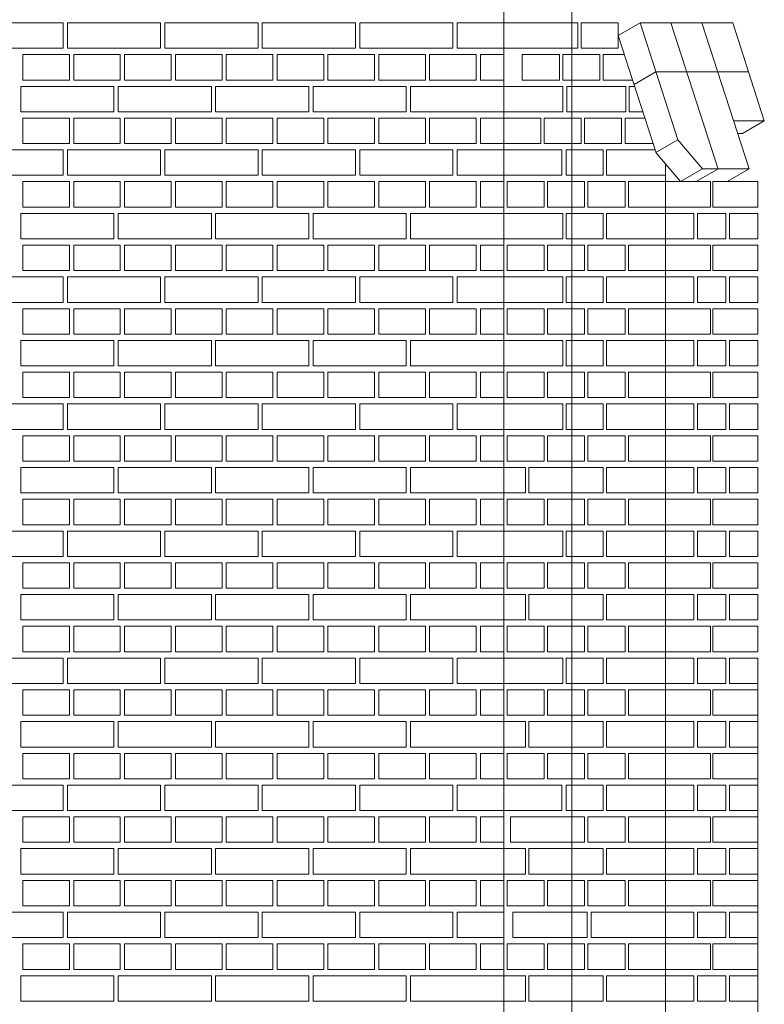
# Model space of a CAD drawing. Header units: millimetres. Extents: x -37887 to 94344, y -69777 to 116976.
# Tile 138 of 205: x 36198 to 37956, y 67384 to 69709. Entities that reach past the tile are written whole.
import ezdxf

# ---------------------------------------------------------------- set-up
doc = ezdxf.new("R2010")
doc.units = ezdxf.units.MM
doc.linetypes.add('Linia siatki', pattern=[19.05, 12.7, -3.175, 0, -3.175])
doc.layers.add('01_inwentaryzacja', color=8, linetype='Continuous', lineweight=9)
doc.layers.add('S-GRID', color=1, linetype='Continuous', lineweight=9)

msp = doc.modelspace()

# ---------------------------------------------------------------- linework, layer by layer
at = {"layer": '01_inwentaryzacja'}
for p, q in [((37340.7, 66776.6), (37340.7, 71106.6)), ((37662.7, 69701.6), (37611, 69671.6)), ((37662.7, 69701.6), (37751.6, 69425.7)), ((37662.7, 69701.6), (37881.1, 69701.6)), ((37735.3, 69701.3), (37846.5, 69356.3)), ((37808.5, 69701.6), (37919.8, 69356.6)), ((37881.1, 69701.6), (37955.7, 69470.3)), ((37611, 69671.6), (37700.2, 69395)), ((37700, 69585.9), (37648.3, 69555.9)), ((37700, 69585.9), (37918.4, 69585.9)), ((37883.1, 69470.3), (37955.7, 69470.3)), ((37955.7, 69470.3), (37904, 69440.3)), ((37751.3, 69425.7), (37699.6, 69395.7)), ((37751.6, 69425.7), (37809.9, 69356.6)), ((37892.7, 69440.3), (37904, 69440.3)), ((37699.6, 69395.7), (37757.8, 69326.6)), ((37722.3, 69326.6), (37722.3, 69368.8)), ((37809.5, 69356.6), (37757.8, 69326.6)), ((37846.5, 69356.6), (37794.8, 69326.6)), ((37919.8, 69356.6), (37809.9, 69356.6)), ((37919.8, 69356.6), (37868.1, 69326.6)), ((37722.3, 66656.6), (37722.3, 69326.6)), ((37940.7, 68144), (37940.7, 66776.6))]:
    msp.add_line(p, q, dxfattribs=at)
for points in [[(36300.7, 69701.6), (36300.7, 69641.6), (36080.7, 69641.6), (36080.7, 69701.6), (36300.7, 69701.6)], [(36530.7, 69701.6), (36530.7, 69641.6), (36310.7, 69641.6), (36310.7, 69701.6), (36530.7, 69701.6)], [(36760.7, 69701.6), (36760.7, 69641.6), (36540.7, 69641.6), (36540.7, 69701.6), (36760.7, 69701.6)], [(36990.7, 69701.6), (36990.7, 69641.6), (36770.7, 69641.6), (36770.7, 69701.6), (36990.7, 69701.6)], [(37220.7, 69701.6), (37220.7, 69641.6), (37000.7, 69641.6), (37000.7, 69701.6), (37220.7, 69701.6)], [(37340.7, 69701.6), (37340.7, 69641.6), (37230.7, 69641.6), (37230.7, 69701.6), (37340.7, 69701.6)], [(37515.6, 69641.6), (37515.6, 69701.6), (37340.7, 69701.6), (37340.7, 69641.6), (37515.6, 69641.6)], [(37523.5, 69641.6), (37611, 69641.6), (37611, 69701.6), (37523.5, 69701.6), (37523.5, 69641.6)], [(36315.7, 69626.6), (36315.7, 69566.6), (36205.7, 69566.6), (36205.7, 69626.6), (36315.7, 69626.6)], [(36435.7, 69626.6), (36435.7, 69566.6), (36325.7, 69566.6), (36325.7, 69626.6), (36435.7, 69626.6)], [(36555.7, 69626.6), (36555.7, 69566.6), (36445.7, 69566.6), (36445.7, 69626.6), (36555.7, 69626.6)], [(36675.7, 69626.6), (36675.7, 69566.6), (36565.7, 69566.6), (36565.7, 69626.6), (36675.7, 69626.6)], [(36795.7, 69626.6), (36795.7, 69566.6), (36685.7, 69566.6), (36685.7, 69626.6), (36795.7, 69626.6)], [(36915.7, 69626.6), (36915.7, 69566.6), (36805.7, 69566.6), (36805.7, 69626.6), (36915.7, 69626.6)], [(37035.7, 69626.6), (37035.7, 69566.6), (36925.7, 69566.6), (36925.7, 69626.6), (37035.7, 69626.6)], [(37155.7, 69626.6), (37155.7, 69566.6), (37045.7, 69566.6), (37045.7, 69626.6), (37155.7, 69626.6)], [(37275.7, 69626.6), (37275.7, 69566.6), (37165.7, 69566.6), (37165.7, 69626.6), (37275.7, 69626.6)], [(37340.7, 69626.6), (37340.7, 69566.6), (37285.7, 69566.6), (37285.7, 69626.6), (37340.7, 69626.6)], [(37384.4, 69566.6), (37471.9, 69566.6), (37471.9, 69626.6), (37384.4, 69626.6), (37384.4, 69566.6)], [(37479.8, 69566.6), (37567.3, 69566.6), (37567.3, 69626.6), (37479.8, 69626.6), (37479.8, 69566.6)], [(37625.5, 69626.6), (37575.2, 69626.6), (37575.2, 69566.6)], [(37575.2, 69566.6), (37644.9, 69566.6)], [(36420.7, 69551.6), (36420.7, 69491.6), (36200.7, 69491.6), (36200.7, 69551.6), (36420.7, 69551.6)], [(36650.7, 69551.6), (36650.7, 69491.6), (36430.7, 69491.6), (36430.7, 69551.6), (36650.7, 69551.6)], [(36880.7, 69551.6), (36880.7, 69491.6), (36660.7, 69491.6), (36660.7, 69551.6), (36880.7, 69551.6)], [(37110.7, 69551.6), (37110.7, 69491.6), (36890.7, 69491.6), (36890.7, 69551.6), (37110.7, 69551.6)], [(37340.7, 69551.6), (37340.7, 69491.6), (37120.7, 69491.6), (37120.7, 69551.6), (37340.7, 69551.6)], [(37479.8, 69491.6), (37479.8, 69551.6), (37340.7, 69551.6), (37340.7, 69491.6), (37479.8, 69491.6)], [(37628.9, 69491.6), (37628.9, 69551.6), (37489.8, 69551.6), (37489.8, 69491.6), (37628.9, 69491.6)], [(37649.7, 69551.6), (37636.9, 69551.6), (37636.9, 69491.6)], [(36315.7, 69476.6), (36315.7, 69416.6), (36205.7, 69416.6), (36205.7, 69476.6), (36315.7, 69476.6)], [(36435.7, 69476.6), (36435.7, 69416.6), (36325.7, 69416.6), (36325.7, 69476.6), (36435.7, 69476.6)], [(36555.7, 69476.6), (36555.7, 69416.6), (36445.7, 69416.6), (36445.7, 69476.6), (36555.7, 69476.6)], [(36675.7, 69476.6), (36675.7, 69416.6), (36565.7, 69416.6), (36565.7, 69476.6), (36675.7, 69476.6)], [(36795.7, 69476.6), (36795.7, 69416.6), (36685.7, 69416.6), (36685.7, 69476.6), (36795.7, 69476.6)], [(36915.7, 69476.6), (36915.7, 69416.6), (36805.7, 69416.6), (36805.7, 69476.6), (36915.7, 69476.6)], [(37035.7, 69476.6), (37035.7, 69416.6), (36925.7, 69416.6), (36925.7, 69476.6), (37035.7, 69476.6)], [(37155.7, 69476.6), (37155.7, 69416.6), (37045.7, 69416.6), (37045.7, 69476.6), (37155.7, 69476.6)], [(37275.7, 69476.6), (37275.7, 69416.6), (37165.7, 69416.6), (37165.7, 69476.6), (37275.7, 69476.6)], [(37340.7, 69476.6), (37340.7, 69416.6), (37285.7, 69416.6), (37285.7, 69476.6), (37340.7, 69476.6)], [(37340.7, 69416.6), (37428.2, 69416.6), (37428.2, 69476.6), (37340.7, 69476.6), (37340.7, 69416.6)], [(37436.1, 69416.6), (37523.5, 69416.6), (37523.5, 69476.6), (37436.1, 69476.6), (37436.1, 69416.6)], [(37531.5, 69416.6), (37618.9, 69416.6), (37618.9, 69476.6), (37531.5, 69476.6), (37531.5, 69416.6)], [(37673.9, 69476.6), (37626.9, 69476.6), (37626.9, 69416.6)], [(37636.9, 69491.6), (37669, 69491.6)], [(36300.7, 69401.6), (36300.7, 69341.6), (36080.7, 69341.6), (36080.7, 69401.6), (36300.7, 69401.6)], [(36530.7, 69401.6), (36530.7, 69341.6), (36310.7, 69341.6), (36310.7, 69401.6), (36530.7, 69401.6)], [(36760.7, 69401.6), (36760.7, 69341.6), (36540.7, 69341.6), (36540.7, 69401.6), (36760.7, 69401.6)], [(36990.7, 69401.6), (36990.7, 69341.6), (36770.7, 69341.6), (36770.7, 69401.6), (36990.7, 69401.6)], [(37220.7, 69401.6), (37220.7, 69341.6), (37000.7, 69341.6), (37000.7, 69401.6), (37220.7, 69401.6)], [(37340.7, 69401.6), (37340.7, 69341.6), (37230.7, 69341.6), (37230.7, 69401.6), (37340.7, 69401.6)], [(37477.8, 69341.6), (37477.8, 69401.6), (37340.7, 69401.6), (37340.7, 69341.6), (37477.8, 69341.6)], [(37487.8, 69341.6), (37575.2, 69341.6), (37575.2, 69401.6), (37487.8, 69401.6), (37487.8, 69341.6)], [(37698.1, 69401.6), (37583.2, 69401.6), (37583.2, 69341.6), (37722.3, 69341.6)], [(37626.9, 69416.6), (37693.2, 69416.6)], [(36315.7, 69326.6), (36315.7, 69266.6), (36205.7, 69266.6), (36205.7, 69326.6), (36315.7, 69326.6)], [(36435.7, 69326.6), (36435.7, 69266.6), (36325.7, 69266.6), (36325.7, 69326.6), (36435.7, 69326.6)], [(36555.7, 69326.6), (36555.7, 69266.6), (36445.7, 69266.6), (36445.7, 69326.6), (36555.7, 69326.6)], [(36675.7, 69326.6), (36675.7, 69266.6), (36565.7, 69266.6), (36565.7, 69326.6), (36675.7, 69326.6)], [(36795.7, 69326.6), (36795.7, 69266.6), (36685.7, 69266.6), (36685.7, 69326.6), (36795.7, 69326.6)], [(36915.7, 69326.6), (36915.7, 69266.6), (36805.7, 69266.6), (36805.7, 69326.6), (36915.7, 69326.6)], [(37035.7, 69326.6), (37035.7, 69266.6), (36925.7, 69266.6), (36925.7, 69326.6), (37035.7, 69326.6)], [(37155.7, 69326.6), (37155.7, 69266.6), (37045.7, 69266.6), (37045.7, 69326.6), (37155.7, 69326.6)], [(37275.7, 69326.6), (37275.7, 69266.6), (37165.7, 69266.6), (37165.7, 69326.6), (37275.7, 69326.6)], [(37340.7, 69326.6), (37340.7, 69266.6), (37285.7, 69266.6), (37285.7, 69326.6), (37340.7, 69326.6)], [(37348.7, 69266.6), (37436.1, 69266.6), (37436.1, 69326.6), (37348.7, 69326.6), (37348.7, 69266.6)], [(37444, 69266.6), (37531.5, 69266.6), (37531.5, 69326.6), (37444, 69326.6), (37444, 69266.6)], [(37539.4, 69266.6), (37626.9, 69266.6), (37626.9, 69326.6), (37539.4, 69326.6), (37539.4, 69266.6)], [(37634.8, 69266.6), (37722.3, 69266.6), (37722.3, 69326.6), (37634.8, 69326.6), (37634.8, 69266.6)], [(37828.4, 69266.6), (37828.4, 69326.6), (37722.3, 69326.6), (37722.3, 69266.6), (37828.4, 69266.6)], [(37940.7, 69266.6), (37940.7, 69326.6), (37834.5, 69326.6), (37834.5, 69266.6), (37940.7, 69266.6)], [(36420.7, 69251.6), (36420.7, 69191.6), (36200.7, 69191.6), (36200.7, 69251.6), (36420.7, 69251.6)], [(36650.7, 69251.6), (36650.7, 69191.6), (36430.7, 69191.6), (36430.7, 69251.6), (36650.7, 69251.6)], [(36880.7, 69251.6), (36880.7, 69191.6), (36660.7, 69191.6), (36660.7, 69251.6), (36880.7, 69251.6)], [(37110.7, 69251.6), (37110.7, 69191.6), (36890.7, 69191.6), (36890.7, 69251.6), (37110.7, 69251.6)], [(37340.7, 69251.6), (37340.7, 69191.6), (37120.7, 69191.6), (37120.7, 69251.6), (37340.7, 69251.6)], [(37340.7, 69191.6), (37479.8, 69191.6), (37479.8, 69251.6), (37340.7, 69251.6), (37340.7, 69191.6)], [(37487.8, 69191.6), (37575.2, 69191.6), (37575.2, 69251.6), (37487.8, 69251.6), (37487.8, 69191.6)], [(37722.3, 69191.6), (37722.3, 69251.6), (37583.2, 69251.6), (37583.2, 69191.6), (37722.3, 69191.6)], [(37789, 69251.6), (37722.3, 69251.6), (37722.3, 69191.6), (37789, 69191.6), (37789, 69251.6)], [(37864.8, 69251.6), (37798.1, 69251.6), (37798.1, 69191.6), (37864.8, 69191.6), (37864.8, 69251.6)], [(37940.7, 69251.6), (37873.9, 69251.6), (37873.9, 69191.6), (37940.7, 69191.6), (37940.7, 69251.6)], [(36315.7, 69176.6), (36315.7, 69116.6), (36205.7, 69116.6), (36205.7, 69176.6), (36315.7, 69176.6)], [(36435.7, 69176.6), (36435.7, 69116.6), (36325.7, 69116.6), (36325.7, 69176.6), (36435.7, 69176.6)], [(36555.7, 69176.6), (36555.7, 69116.6), (36445.7, 69116.6), (36445.7, 69176.6), (36555.7, 69176.6)], [(36675.7, 69176.6), (36675.7, 69116.6), (36565.7, 69116.6), (36565.7, 69176.6), (36675.7, 69176.6)], [(36795.7, 69176.6), (36795.7, 69116.6), (36685.7, 69116.6), (36685.7, 69176.6), (36795.7, 69176.6)], [(36915.7, 69176.6), (36915.7, 69116.6), (36805.7, 69116.6), (36805.7, 69176.6), (36915.7, 69176.6)], [(37035.7, 69176.6), (37035.7, 69116.6), (36925.7, 69116.6), (36925.7, 69176.6), (37035.7, 69176.6)], [(37155.7, 69176.6), (37155.7, 69116.6), (37045.7, 69116.6), (37045.7, 69176.6), (37155.7, 69176.6)], [(37275.7, 69176.6), (37275.7, 69116.6), (37165.7, 69116.6), (37165.7, 69176.6), (37275.7, 69176.6)], [(37340.7, 69176.6), (37340.7, 69116.6), (37285.7, 69116.6), (37285.7, 69176.6), (37340.7, 69176.6)], [(37348.7, 69116.6), (37436.1, 69116.6), (37436.1, 69176.6), (37348.7, 69176.6), (37348.7, 69116.6)], [(37444, 69116.6), (37531.5, 69116.6), (37531.5, 69176.6), (37444, 69176.6), (37444, 69116.6)], [(37539.4, 69116.6), (37626.9, 69116.6), (37626.9, 69176.6), (37539.4, 69176.6), (37539.4, 69116.6)], [(37634.8, 69116.6), (37722.3, 69116.6), (37722.3, 69176.6), (37634.8, 69176.6), (37634.8, 69116.6)], [(37828.4, 69116.6), (37828.4, 69176.6), (37722.3, 69176.6), (37722.3, 69116.6), (37828.4, 69116.6)], [(37940.7, 69116.6), (37940.7, 69176.6), (37834.5, 69176.6), (37834.5, 69116.6), (37940.7, 69116.6)], [(36300.7, 69101.6), (36300.7, 69041.6), (36080.7, 69041.6), (36080.7, 69101.6), (36300.7, 69101.6)], [(36530.7, 69101.6), (36530.7, 69041.6), (36310.7, 69041.6), (36310.7, 69101.6), (36530.7, 69101.6)], [(36760.7, 69101.6), (36760.7, 69041.6), (36540.7, 69041.6), (36540.7, 69101.6), (36760.7, 69101.6)], [(36990.7, 69101.6), (36990.7, 69041.6), (36770.7, 69041.6), (36770.7, 69101.6), (36990.7, 69101.6)], [(37220.7, 69101.6), (37220.7, 69041.6), (37000.7, 69041.6), (37000.7, 69101.6), (37220.7, 69101.6)], [(37340.7, 69101.6), (37340.7, 69041.6), (37230.7, 69041.6), (37230.7, 69101.6), (37340.7, 69101.6)], [(37340.7, 69041.6), (37479.8, 69041.6), (37479.8, 69101.6), (37340.7, 69101.6), (37340.7, 69041.6)], [(37487.8, 69041.6), (37575.2, 69041.6), (37575.2, 69101.6), (37487.8, 69101.6), (37487.8, 69041.6)], [(37722.3, 69041.6), (37722.3, 69101.6), (37583.2, 69101.6), (37583.2, 69041.6), (37722.3, 69041.6)], [(37789, 69101.6), (37722.3, 69101.6), (37722.3, 69041.6), (37789, 69041.6), (37789, 69101.6)], [(37864.8, 69101.6), (37798.1, 69101.6), (37798.1, 69041.6), (37864.8, 69041.6), (37864.8, 69101.6)], [(37940.7, 69101.6), (37873.9, 69101.6), (37873.9, 69041.6), (37940.7, 69041.6), (37940.7, 69101.6)], [(36315.7, 69026.6), (36315.7, 68966.6), (36205.7, 68966.6), (36205.7, 69026.6), (36315.7, 69026.6)], [(36435.7, 69026.6), (36435.7, 68966.6), (36325.7, 68966.6), (36325.7, 69026.6), (36435.7, 69026.6)], [(36555.7, 69026.6), (36555.7, 68966.6), (36445.7, 68966.6), (36445.7, 69026.6), (36555.7, 69026.6)], [(36675.7, 69026.6), (36675.7, 68966.6), (36565.7, 68966.6), (36565.7, 69026.6), (36675.7, 69026.6)], [(36795.7, 69026.6), (36795.7, 68966.6), (36685.7, 68966.6), (36685.7, 69026.6), (36795.7, 69026.6)], [(36915.7, 69026.6), (36915.7, 68966.6), (36805.7, 68966.6), (36805.7, 69026.6), (36915.7, 69026.6)], [(37035.7, 69026.6), (37035.7, 68966.6), (36925.7, 68966.6), (36925.7, 69026.6), (37035.7, 69026.6)], [(37155.7, 69026.6), (37155.7, 68966.6), (37045.7, 68966.6), (37045.7, 69026.6), (37155.7, 69026.6)], [(37275.7, 69026.6), (37275.7, 68966.6), (37165.7, 68966.6), (37165.7, 69026.6), (37275.7, 69026.6)], [(37340.7, 69026.6), (37340.7, 68966.6), (37285.7, 68966.6), (37285.7, 69026.6), (37340.7, 69026.6)], [(37348.7, 68966.6), (37436.1, 68966.6), (37436.1, 69026.6), (37348.7, 69026.6), (37348.7, 68966.6)], [(37444, 68966.6), (37531.5, 68966.6), (37531.5, 69026.6), (37444, 69026.6), (37444, 68966.6)], [(37539.4, 68966.6), (37626.9, 68966.6), (37626.9, 69026.6), (37539.4, 69026.6), (37539.4, 68966.6)], [(37634.8, 68966.6), (37722.3, 68966.6), (37722.3, 69026.6), (37634.8, 69026.6), (37634.8, 68966.6)], [(37828.4, 68966.6), (37828.4, 69026.6), (37722.3, 69026.6), (37722.3, 68966.6), (37828.4, 68966.6)], [(37940.7, 68966.6), (37940.7, 69026.6), (37834.5, 69026.6), (37834.5, 68966.6), (37940.7, 68966.6)], [(36420.7, 68951.6), (36420.7, 68891.6), (36200.7, 68891.6), (36200.7, 68951.6), (36420.7, 68951.6)], [(36650.7, 68951.6), (36650.7, 68891.6), (36430.7, 68891.6), (36430.7, 68951.6), (36650.7, 68951.6)], [(36880.7, 68951.6), (36880.7, 68891.6), (36660.7, 68891.6), (36660.7, 68951.6), (36880.7, 68951.6)], [(37110.7, 68951.6), (37110.7, 68891.6), (36890.7, 68891.6), (36890.7, 68951.6), (37110.7, 68951.6)], [(37340.7, 68951.6), (37340.7, 68891.6), (37120.7, 68891.6), (37120.7, 68951.6), (37340.7, 68951.6)], [(37340.7, 68891.6), (37479.8, 68891.6), (37479.8, 68951.6), (37340.7, 68951.6), (37340.7, 68891.6)], [(37487.8, 68891.6), (37575.2, 68891.6), (37575.2, 68951.6), (37487.8, 68951.6), (37487.8, 68891.6)], [(37722.3, 68891.6), (37722.3, 68951.6), (37583.2, 68951.6), (37583.2, 68891.6), (37722.3, 68891.6)], [(37789, 68951.6), (37722.3, 68951.6), (37722.3, 68891.6), (37789, 68891.6), (37789, 68951.6)], [(37864.8, 68951.6), (37798.1, 68951.6), (37798.1, 68891.6), (37864.8, 68891.6), (37864.8, 68951.6)], [(37940.7, 68951.6), (37873.9, 68951.6), (37873.9, 68891.6), (37940.7, 68891.6), (37940.7, 68951.6)], [(36315.7, 68876.6), (36315.7, 68816.6), (36205.7, 68816.6), (36205.7, 68876.6), (36315.7, 68876.6)], [(36435.7, 68876.6), (36435.7, 68816.6), (36325.7, 68816.6), (36325.7, 68876.6), (36435.7, 68876.6)], [(36555.7, 68876.6), (36555.7, 68816.6), (36445.7, 68816.6), (36445.7, 68876.6), (36555.7, 68876.6)], [(36675.7, 68876.6), (36675.7, 68816.6), (36565.7, 68816.6), (36565.7, 68876.6), (36675.7, 68876.6)], [(36795.7, 68876.6), (36795.7, 68816.6), (36685.7, 68816.6), (36685.7, 68876.6), (36795.7, 68876.6)], [(36915.7, 68876.6), (36915.7, 68816.6), (36805.7, 68816.6), (36805.7, 68876.6), (36915.7, 68876.6)], [(37035.7, 68876.6), (37035.7, 68816.6), (36925.7, 68816.6), (36925.7, 68876.6), (37035.7, 68876.6)], [(37155.7, 68876.6), (37155.7, 68816.6), (37045.7, 68816.6), (37045.7, 68876.6), (37155.7, 68876.6)], [(37275.7, 68876.6), (37275.7, 68816.6), (37165.7, 68816.6), (37165.7, 68876.6), (37275.7, 68876.6)], [(37340.7, 68876.6), (37340.7, 68816.6), (37285.7, 68816.6), (37285.7, 68876.6), (37340.7, 68876.6)], [(37348.7, 68816.6), (37436.1, 68816.6), (37436.1, 68876.6), (37348.7, 68876.6), (37348.7, 68816.6)], [(37444, 68816.6), (37531.5, 68816.6), (37531.5, 68876.6), (37444, 68876.6), (37444, 68816.6)], [(37539.4, 68816.6), (37626.9, 68816.6), (37626.9, 68876.6), (37539.4, 68876.6), (37539.4, 68816.6)], [(37634.8, 68816.6), (37722.3, 68816.6), (37722.3, 68876.6), (37634.8, 68876.6), (37634.8, 68816.6)], [(37828.4, 68816.6), (37828.4, 68876.6), (37722.3, 68876.6), (37722.3, 68816.6), (37828.4, 68816.6)], [(37940.7, 68816.6), (37940.7, 68876.6), (37834.5, 68876.6), (37834.5, 68816.6), (37940.7, 68816.6)], [(36300.7, 68801.6), (36300.7, 68741.6), (36080.7, 68741.6), (36080.7, 68801.6), (36300.7, 68801.6)], [(36530.7, 68801.6), (36530.7, 68741.6), (36310.7, 68741.6), (36310.7, 68801.6), (36530.7, 68801.6)], [(36760.7, 68801.6), (36760.7, 68741.6), (36540.7, 68741.6), (36540.7, 68801.6), (36760.7, 68801.6)], [(36990.7, 68801.6), (36990.7, 68741.6), (36770.7, 68741.6), (36770.7, 68801.6), (36990.7, 68801.6)], [(37220.7, 68801.6), (37220.7, 68741.6), (37000.7, 68741.6), (37000.7, 68801.6), (37220.7, 68801.6)], [(37340.7, 68801.6), (37340.7, 68741.6), (37230.7, 68741.6), (37230.7, 68801.6), (37340.7, 68801.6)], [(37340.7, 68741.6), (37479.8, 68741.6), (37479.8, 68801.6), (37340.7, 68801.6), (37340.7, 68741.6)], [(37487.8, 68741.6), (37575.2, 68741.6), (37575.2, 68801.6), (37487.8, 68801.6), (37487.8, 68741.6)], [(37722.3, 68741.6), (37722.3, 68801.6), (37583.2, 68801.6), (37583.2, 68741.6), (37722.3, 68741.6)], [(37789, 68801.6), (37722.3, 68801.6), (37722.3, 68741.6), (37789, 68741.6), (37789, 68801.6)], [(37864.8, 68801.6), (37798.1, 68801.6), (37798.1, 68741.6), (37864.8, 68741.6), (37864.8, 68801.6)], [(37940.7, 68801.6), (37873.9, 68801.6), (37873.9, 68741.6), (37940.7, 68741.6), (37940.7, 68801.6)], [(36315.7, 68726.6), (36315.7, 68666.6), (36205.7, 68666.6), (36205.7, 68726.6), (36315.7, 68726.6)], [(36435.7, 68726.6), (36435.7, 68666.6), (36325.7, 68666.6), (36325.7, 68726.6), (36435.7, 68726.6)], [(36555.7, 68726.6), (36555.7, 68666.6), (36445.7, 68666.6), (36445.7, 68726.6), (36555.7, 68726.6)], [(36675.7, 68726.6), (36675.7, 68666.6), (36565.7, 68666.6), (36565.7, 68726.6), (36675.7, 68726.6)], [(36795.7, 68726.6), (36795.7, 68666.6), (36685.7, 68666.6), (36685.7, 68726.6), (36795.7, 68726.6)], [(36915.7, 68726.6), (36915.7, 68666.6), (36805.7, 68666.6), (36805.7, 68726.6), (36915.7, 68726.6)], [(37035.7, 68726.6), (37035.7, 68666.6), (36925.7, 68666.6), (36925.7, 68726.6), (37035.7, 68726.6)], [(37155.7, 68726.6), (37155.7, 68666.6), (37045.7, 68666.6), (37045.7, 68726.6), (37155.7, 68726.6)], [(37275.7, 68726.6), (37275.7, 68666.6), (37165.7, 68666.6), (37165.7, 68726.6), (37275.7, 68726.6)], [(37340.7, 68726.6), (37340.7, 68666.6), (37285.7, 68666.6), (37285.7, 68726.6), (37340.7, 68726.6)], [(37348.7, 68666.6), (37436.1, 68666.6), (37436.1, 68726.6), (37348.7, 68726.6), (37348.7, 68666.6)], [(37444, 68666.6), (37531.5, 68666.6), (37531.5, 68726.6), (37444, 68726.6), (37444, 68666.6)], [(37539.4, 68666.6), (37626.9, 68666.6), (37626.9, 68726.6), (37539.4, 68726.6), (37539.4, 68666.6)], [(37634.8, 68666.6), (37722.3, 68666.6), (37722.3, 68726.6), (37634.8, 68726.6), (37634.8, 68666.6)], [(37828.4, 68666.6), (37828.4, 68726.6), (37722.3, 68726.6), (37722.3, 68666.6), (37828.4, 68666.6)], [(37940.7, 68666.6), (37940.7, 68726.6), (37834.5, 68726.6), (37834.5, 68666.6), (37940.7, 68666.6)], [(36420.7, 68651.6), (36420.7, 68591.6), (36200.7, 68591.6), (36200.7, 68651.6), (36420.7, 68651.6)], [(36650.7, 68651.6), (36650.7, 68591.6), (36430.7, 68591.6), (36430.7, 68651.6), (36650.7, 68651.6)], [(36880.7, 68651.6), (36880.7, 68591.6), (36660.7, 68591.6), (36660.7, 68651.6), (36880.7, 68651.6)], [(37110.7, 68651.6), (37110.7, 68591.6), (36890.7, 68591.6), (36890.7, 68651.6), (37110.7, 68651.6)], [(37340.7, 68651.6), (37340.7, 68591.6), (37120.7, 68591.6), (37120.7, 68651.6), (37340.7, 68651.6)], [(37392.4, 68591.6), (37392.4, 68651.6), (37340.7, 68651.6), (37340.7, 68591.6), (37392.4, 68591.6)], [(37575.2, 68591.6), (37575.2, 68651.6), (37400.3, 68651.6), (37400.3, 68591.6), (37575.2, 68591.6)], [(37722.3, 68591.6), (37722.3, 68651.6), (37583.2, 68651.6), (37583.2, 68591.6), (37722.3, 68591.6)], [(37789, 68651.6), (37722.3, 68651.6), (37722.3, 68591.6), (37789, 68591.6), (37789, 68651.6)], [(37864.8, 68651.6), (37798.1, 68651.6), (37798.1, 68591.6), (37864.8, 68591.6), (37864.8, 68651.6)], [(37940.7, 68651.6), (37873.9, 68651.6), (37873.9, 68591.6), (37940.7, 68591.6), (37940.7, 68651.6)], [(36315.7, 68576.6), (36315.7, 68516.6), (36205.7, 68516.6), (36205.7, 68576.6), (36315.7, 68576.6)], [(36435.7, 68576.6), (36435.7, 68516.6), (36325.7, 68516.6), (36325.7, 68576.6), (36435.7, 68576.6)], [(36555.7, 68576.6), (36555.7, 68516.6), (36445.7, 68516.6), (36445.7, 68576.6), (36555.7, 68576.6)], [(36675.7, 68576.6), (36675.7, 68516.6), (36565.7, 68516.6), (36565.7, 68576.6), (36675.7, 68576.6)], [(36795.7, 68576.6), (36795.7, 68516.6), (36685.7, 68516.6), (36685.7, 68576.6), (36795.7, 68576.6)], [(36915.7, 68576.6), (36915.7, 68516.6), (36805.7, 68516.6), (36805.7, 68576.6), (36915.7, 68576.6)], [(37035.7, 68576.6), (37035.7, 68516.6), (36925.7, 68516.6), (36925.7, 68576.6), (37035.7, 68576.6)], [(37155.7, 68576.6), (37155.7, 68516.6), (37045.7, 68516.6), (37045.7, 68576.6), (37155.7, 68576.6)], [(37275.7, 68576.6), (37275.7, 68516.6), (37165.7, 68516.6), (37165.7, 68576.6), (37275.7, 68576.6)], [(37340.7, 68576.6), (37340.7, 68516.6), (37285.7, 68516.6), (37285.7, 68576.6), (37340.7, 68576.6)], [(37348.7, 68516.6), (37436.1, 68516.6), (37436.1, 68576.6), (37348.7, 68576.6), (37348.7, 68516.6)], [(37444, 68516.6), (37531.5, 68516.6), (37531.5, 68576.6), (37444, 68576.6), (37444, 68516.6)], [(37539.4, 68516.6), (37626.9, 68516.6), (37626.9, 68576.6), (37539.4, 68576.6), (37539.4, 68516.6)], [(37634.8, 68516.6), (37722.3, 68516.6), (37722.3, 68576.6), (37634.8, 68576.6), (37634.8, 68516.6)], [(37828.4, 68516.6), (37828.4, 68576.6), (37722.3, 68576.6), (37722.3, 68516.6), (37828.4, 68516.6)], [(37940.7, 68516.6), (37940.7, 68576.6), (37834.5, 68576.6), (37834.5, 68516.6), (37940.7, 68516.6)], [(36300.7, 68501.6), (36300.7, 68441.6), (36080.7, 68441.6), (36080.7, 68501.6), (36300.7, 68501.6)], [(36530.7, 68501.6), (36530.7, 68441.6), (36310.7, 68441.6), (36310.7, 68501.6), (36530.7, 68501.6)], [(36760.7, 68501.6), (36760.7, 68441.6), (36540.7, 68441.6), (36540.7, 68501.6), (36760.7, 68501.6)], [(36990.7, 68501.6), (36990.7, 68441.6), (36770.7, 68441.6), (36770.7, 68501.6), (36990.7, 68501.6)], [(37220.7, 68501.6), (37220.7, 68441.6), (37000.7, 68441.6), (37000.7, 68501.6), (37220.7, 68501.6)], [(37340.7, 68501.6), (37340.7, 68441.6), (37230.7, 68441.6), (37230.7, 68501.6), (37340.7, 68501.6)], [(37340.7, 68441.6), (37479.8, 68441.6), (37479.8, 68501.6), (37340.7, 68501.6), (37340.7, 68441.6)], [(37487.8, 68441.6), (37575.2, 68441.6), (37575.2, 68501.6), (37487.8, 68501.6), (37487.8, 68441.6)], [(37722.3, 68441.6), (37722.3, 68501.6), (37583.2, 68501.6), (37583.2, 68441.6), (37722.3, 68441.6)], [(37789, 68501.6), (37722.3, 68501.6), (37722.3, 68441.6), (37789, 68441.6), (37789, 68501.6)], [(37864.8, 68501.6), (37798.1, 68501.6), (37798.1, 68441.6), (37864.8, 68441.6), (37864.8, 68501.6)], [(37940.7, 68501.6), (37873.9, 68501.6), (37873.9, 68441.6), (37940.7, 68441.6), (37940.7, 68501.6)], [(36315.7, 68426.6), (36315.7, 68366.6), (36205.7, 68366.6), (36205.7, 68426.6), (36315.7, 68426.6)], [(36435.7, 68426.6), (36435.7, 68366.6), (36325.7, 68366.6), (36325.7, 68426.6), (36435.7, 68426.6)], [(36555.7, 68426.6), (36555.7, 68366.6), (36445.7, 68366.6), (36445.7, 68426.6), (36555.7, 68426.6)], [(36675.7, 68426.6), (36675.7, 68366.6), (36565.7, 68366.6), (36565.7, 68426.6), (36675.7, 68426.6)], [(36795.7, 68426.6), (36795.7, 68366.6), (36685.7, 68366.6), (36685.7, 68426.6), (36795.7, 68426.6)], [(36915.7, 68426.6), (36915.7, 68366.6), (36805.7, 68366.6), (36805.7, 68426.6), (36915.7, 68426.6)], [(37035.7, 68426.6), (37035.7, 68366.6), (36925.7, 68366.6), (36925.7, 68426.6), (37035.7, 68426.6)], [(37155.7, 68426.6), (37155.7, 68366.6), (37045.7, 68366.6), (37045.7, 68426.6), (37155.7, 68426.6)], [(37275.7, 68426.6), (37275.7, 68366.6), (37165.7, 68366.6), (37165.7, 68426.6), (37275.7, 68426.6)], [(37340.7, 68426.6), (37340.7, 68366.6), (37285.7, 68366.6), (37285.7, 68426.6), (37340.7, 68426.6)], [(37348.7, 68366.6), (37436.1, 68366.6), (37436.1, 68426.6), (37348.7, 68426.6), (37348.7, 68366.6)], [(37444, 68366.6), (37531.5, 68366.6), (37531.5, 68426.6), (37444, 68426.6), (37444, 68366.6)], [(37539.4, 68366.6), (37626.9, 68366.6), (37626.9, 68426.6), (37539.4, 68426.6), (37539.4, 68366.6)], [(37634.8, 68366.6), (37722.3, 68366.6), (37722.3, 68426.6), (37634.8, 68426.6), (37634.8, 68366.6)], [(37828.4, 68366.6), (37828.4, 68426.6), (37722.3, 68426.6), (37722.3, 68366.6), (37828.4, 68366.6)], [(37940.7, 68366.6), (37940.7, 68426.6), (37834.5, 68426.6), (37834.5, 68366.6), (37940.7, 68366.6)], [(36420.7, 68351.6), (36420.7, 68291.6), (36200.7, 68291.6), (36200.7, 68351.6), (36420.7, 68351.6)], [(36650.7, 68351.6), (36650.7, 68291.6), (36430.7, 68291.6), (36430.7, 68351.6), (36650.7, 68351.6)], [(36880.7, 68351.6), (36880.7, 68291.6), (36660.7, 68291.6), (36660.7, 68351.6), (36880.7, 68351.6)], [(37110.7, 68351.6), (37110.7, 68291.6), (36890.7, 68291.6), (36890.7, 68351.6), (37110.7, 68351.6)], [(37340.7, 68351.6), (37340.7, 68291.6), (37120.7, 68291.6), (37120.7, 68351.6), (37340.7, 68351.6)], [(37392.4, 68291.6), (37392.4, 68351.6), (37340.7, 68351.6), (37340.7, 68291.6), (37392.4, 68291.6)], [(37575.2, 68291.6), (37575.2, 68351.6), (37400.3, 68351.6), (37400.3, 68291.6), (37575.2, 68291.6)], [(37722.3, 68291.6), (37722.3, 68351.6), (37583.2, 68351.6), (37583.2, 68291.6), (37722.3, 68291.6)], [(37789, 68351.6), (37722.3, 68351.6), (37722.3, 68291.6), (37789, 68291.6), (37789, 68351.6)], [(37864.8, 68351.6), (37798.1, 68351.6), (37798.1, 68291.6), (37864.8, 68291.6), (37864.8, 68351.6)], [(37940.7, 68351.6), (37873.9, 68351.6), (37873.9, 68291.6), (37940.7, 68291.6), (37940.7, 68351.6)], [(36315.7, 68276.6), (36315.7, 68216.6), (36205.7, 68216.6), (36205.7, 68276.6), (36315.7, 68276.6)], [(36435.7, 68276.6), (36435.7, 68216.6), (36325.7, 68216.6), (36325.7, 68276.6), (36435.7, 68276.6)], [(36555.7, 68276.6), (36555.7, 68216.6), (36445.7, 68216.6), (36445.7, 68276.6), (36555.7, 68276.6)], [(36675.7, 68276.6), (36675.7, 68216.6), (36565.7, 68216.6), (36565.7, 68276.6), (36675.7, 68276.6)], [(36795.7, 68276.6), (36795.7, 68216.6), (36685.7, 68216.6), (36685.7, 68276.6), (36795.7, 68276.6)], [(36915.7, 68276.6), (36915.7, 68216.6), (36805.7, 68216.6), (36805.7, 68276.6), (36915.7, 68276.6)], [(37035.7, 68276.6), (37035.7, 68216.6), (36925.7, 68216.6), (36925.7, 68276.6), (37035.7, 68276.6)], [(37155.7, 68276.6), (37155.7, 68216.6), (37045.7, 68216.6), (37045.7, 68276.6), (37155.7, 68276.6)], [(37275.7, 68276.6), (37275.7, 68216.6), (37165.7, 68216.6), (37165.7, 68276.6), (37275.7, 68276.6)], [(37340.7, 68276.6), (37340.7, 68216.6), (37285.7, 68216.6), (37285.7, 68276.6), (37340.7, 68276.6)], [(37348.7, 68216.6), (37436.1, 68216.6), (37436.1, 68276.6), (37348.7, 68276.6), (37348.7, 68216.6)], [(37444, 68216.6), (37531.5, 68216.6), (37531.5, 68276.6), (37444, 68276.6), (37444, 68216.6)], [(37539.4, 68216.6), (37626.9, 68216.6), (37626.9, 68276.6), (37539.4, 68276.6), (37539.4, 68216.6)], [(37634.8, 68216.6), (37722.3, 68216.6), (37722.3, 68276.6), (37634.8, 68276.6), (37634.8, 68216.6)], [(37828.4, 68216.6), (37828.4, 68276.6), (37722.3, 68276.6), (37722.3, 68216.6), (37828.4, 68216.6)], [(37940.7, 68216.6), (37940.7, 68276.6), (37834.5, 68276.6), (37834.5, 68216.6), (37940.7, 68216.6)], [(36300.7, 68201.6), (36300.7, 68141.6), (36080.7, 68141.6), (36080.7, 68201.6), (36300.7, 68201.6)], [(36530.7, 68201.6), (36530.7, 68141.6), (36310.7, 68141.6), (36310.7, 68201.6), (36530.7, 68201.6)], [(36760.7, 68201.6), (36760.7, 68141.6), (36540.7, 68141.6), (36540.7, 68201.6), (36760.7, 68201.6)], [(36990.7, 68201.6), (36990.7, 68141.6), (36770.7, 68141.6), (36770.7, 68201.6), (36990.7, 68201.6)], [(37220.7, 68201.6), (37220.7, 68141.6), (37000.7, 68141.6), (37000.7, 68201.6), (37220.7, 68201.6)], [(37340.7, 68201.6), (37340.7, 68141.6), (37230.7, 68141.6), (37230.7, 68201.6), (37340.7, 68201.6)], [(37340.7, 68141.6), (37479.8, 68141.6), (37479.8, 68201.6), (37340.7, 68201.6), (37340.7, 68141.6)], [(37487.8, 68141.6), (37575.2, 68141.6), (37575.2, 68201.6), (37487.8, 68201.6), (37487.8, 68141.6)], [(37722.3, 68141.6), (37722.3, 68201.6), (37583.2, 68201.6), (37583.2, 68141.6), (37722.3, 68141.6)], [(37789, 68201.6), (37722.3, 68201.6), (37722.3, 68141.6), (37789, 68141.6), (37789, 68201.6)], [(37864.8, 68201.6), (37798.1, 68201.6), (37798.1, 68141.6), (37864.8, 68141.6), (37864.8, 68201.6)], [(37940.7, 68201.6), (37873.9, 68201.6), (37873.9, 68141.6), (37940.7, 68141.6), (37940.7, 68201.6)], [(36315.7, 68126.6), (36315.7, 68066.6), (36205.7, 68066.6), (36205.7, 68126.6), (36315.7, 68126.6)], [(36435.7, 68126.6), (36435.7, 68066.6), (36325.7, 68066.6), (36325.7, 68126.6), (36435.7, 68126.6)], [(36555.7, 68126.6), (36555.7, 68066.6), (36445.7, 68066.6), (36445.7, 68126.6), (36555.7, 68126.6)], [(36675.7, 68126.6), (36675.7, 68066.6), (36565.7, 68066.6), (36565.7, 68126.6), (36675.7, 68126.6)], [(36795.7, 68126.6), (36795.7, 68066.6), (36685.7, 68066.6), (36685.7, 68126.6), (36795.7, 68126.6)], [(36915.7, 68126.6), (36915.7, 68066.6), (36805.7, 68066.6), (36805.7, 68126.6), (36915.7, 68126.6)], [(37035.7, 68126.6), (37035.7, 68066.6), (36925.7, 68066.6), (36925.7, 68126.6), (37035.7, 68126.6)], [(37155.7, 68126.6), (37155.7, 68066.6), (37045.7, 68066.6), (37045.7, 68126.6), (37155.7, 68126.6)], [(37275.7, 68126.6), (37275.7, 68066.6), (37165.7, 68066.6), (37165.7, 68126.6), (37275.7, 68126.6)], [(37340.7, 68126.6), (37340.7, 68066.6), (37285.7, 68066.6), (37285.7, 68126.6), (37340.7, 68126.6)], [(37348.7, 68066.6), (37436.1, 68066.6), (37436.1, 68126.6), (37348.7, 68126.6), (37348.7, 68066.6)], [(37444, 68066.6), (37531.5, 68066.6), (37531.5, 68126.6), (37444, 68126.6), (37444, 68066.6)], [(37539.4, 68066.6), (37626.9, 68066.6), (37626.9, 68126.6), (37539.4, 68126.6), (37539.4, 68066.6)], [(37634.8, 68066.6), (37722.3, 68066.6), (37722.3, 68126.6), (37634.8, 68126.6), (37634.8, 68066.6)], [(37828.4, 68066.6), (37828.4, 68126.6), (37722.3, 68126.6), (37722.3, 68066.6), (37828.4, 68066.6)], [(37940.7, 68066.6), (37940.7, 68126.6), (37834.5, 68126.6), (37834.5, 68066.6), (37940.7, 68066.6)], [(36420.7, 68051.6), (36420.7, 67991.6), (36200.7, 67991.6), (36200.7, 68051.6), (36420.7, 68051.6)], [(36650.7, 68051.6), (36650.7, 67991.6), (36430.7, 67991.6), (36430.7, 68051.6), (36650.7, 68051.6)], [(36880.7, 68051.6), (36880.7, 67991.6), (36660.7, 67991.6), (36660.7, 68051.6), (36880.7, 68051.6)], [(37110.7, 68051.6), (37110.7, 67991.6), (36890.7, 67991.6), (36890.7, 68051.6), (37110.7, 68051.6)], [(37340.7, 68051.6), (37340.7, 67991.6), (37120.7, 67991.6), (37120.7, 68051.6), (37340.7, 68051.6)], [(37392.4, 67991.6), (37392.4, 68051.6), (37340.7, 68051.6), (37340.7, 67991.6), (37392.4, 67991.6)], [(37575.2, 67991.6), (37575.2, 68051.6), (37400.3, 68051.6), (37400.3, 67991.6), (37575.2, 67991.6)], [(37722.3, 67991.6), (37722.3, 68051.6), (37583.2, 68051.6), (37583.2, 67991.6), (37722.3, 67991.6)], [(37789, 68051.6), (37722.3, 68051.6), (37722.3, 67991.6), (37789, 67991.6), (37789, 68051.6)], [(37864.8, 68051.6), (37798.1, 68051.6), (37798.1, 67991.6), (37864.8, 67991.6), (37864.8, 68051.6)], [(37940.7, 68051.6), (37873.9, 68051.6), (37873.9, 67991.6), (37940.7, 67991.6), (37940.7, 68051.6)], [(36315.7, 67976.6), (36315.7, 67916.6), (36205.7, 67916.6), (36205.7, 67976.6), (36315.7, 67976.6)], [(36435.7, 67976.6), (36435.7, 67916.6), (36325.7, 67916.6), (36325.7, 67976.6), (36435.7, 67976.6)], [(36555.7, 67976.6), (36555.7, 67916.6), (36445.7, 67916.6), (36445.7, 67976.6), (36555.7, 67976.6)], [(36675.7, 67976.6), (36675.7, 67916.6), (36565.7, 67916.6), (36565.7, 67976.6), (36675.7, 67976.6)], [(36795.7, 67976.6), (36795.7, 67916.6), (36685.7, 67916.6), (36685.7, 67976.6), (36795.7, 67976.6)], [(36915.7, 67976.6), (36915.7, 67916.6), (36805.7, 67916.6), (36805.7, 67976.6), (36915.7, 67976.6)], [(37035.7, 67976.6), (37035.7, 67916.6), (36925.7, 67916.6), (36925.7, 67976.6), (37035.7, 67976.6)], [(37155.7, 67976.6), (37155.7, 67916.6), (37045.7, 67916.6), (37045.7, 67976.6), (37155.7, 67976.6)], [(37275.7, 67976.6), (37275.7, 67916.6), (37165.7, 67916.6), (37165.7, 67976.6), (37275.7, 67976.6)], [(37340.7, 67976.6), (37340.7, 67916.6), (37285.7, 67916.6), (37285.7, 67976.6), (37340.7, 67976.6)], [(37348.7, 67916.6), (37436.1, 67916.6), (37436.1, 67976.6), (37348.7, 67976.6), (37348.7, 67916.6)], [(37444, 67916.6), (37531.5, 67916.6), (37531.5, 67976.6), (37444, 67976.6), (37444, 67916.6)], [(37539.4, 67916.6), (37626.9, 67916.6), (37626.9, 67976.6), (37539.4, 67976.6), (37539.4, 67916.6)], [(37634.8, 67916.6), (37722.3, 67916.6), (37722.3, 67976.6), (37634.8, 67976.6), (37634.8, 67916.6)], [(37828.4, 67916.6), (37828.4, 67976.6), (37722.3, 67976.6), (37722.3, 67916.6), (37828.4, 67916.6)], [(37940.7, 67916.6), (37940.7, 67976.6), (37834.5, 67976.6), (37834.5, 67916.6), (37940.7, 67916.6)], [(36300.7, 67901.6), (36300.7, 67841.6), (36080.7, 67841.6), (36080.7, 67901.6), (36300.7, 67901.6)], [(36530.7, 67901.6), (36530.7, 67841.6), (36310.7, 67841.6), (36310.7, 67901.6), (36530.7, 67901.6)], [(36760.7, 67901.6), (36760.7, 67841.6), (36540.7, 67841.6), (36540.7, 67901.6), (36760.7, 67901.6)], [(36990.7, 67901.6), (36990.7, 67841.6), (36770.7, 67841.6), (36770.7, 67901.6), (36990.7, 67901.6)], [(37220.7, 67901.6), (37220.7, 67841.6), (37000.7, 67841.6), (37000.7, 67901.6), (37220.7, 67901.6)], [(37340.7, 67901.6), (37340.7, 67841.6), (37230.7, 67841.6), (37230.7, 67901.6), (37340.7, 67901.6)], [(37477.8, 67841.6), (37477.8, 67901.6), (37340.7, 67901.6), (37340.7, 67841.6), (37477.8, 67841.6)], [(37487.8, 67841.6), (37575.2, 67841.6), (37575.2, 67901.6), (37487.8, 67901.6), (37487.8, 67841.6)], [(37722.3, 67841.6), (37722.3, 67901.6), (37583.2, 67901.6), (37583.2, 67841.6), (37722.3, 67841.6)], [(37789, 67901.6), (37722.3, 67901.6), (37722.3, 67841.6), (37789, 67841.6), (37789, 67901.6)], [(37864.8, 67901.6), (37798.1, 67901.6), (37798.1, 67841.6), (37864.8, 67841.6), (37864.8, 67901.6)], [(37940.7, 67901.6), (37873.9, 67901.6), (37873.9, 67841.6), (37940.7, 67841.6), (37940.7, 67901.6)], [(36315.7, 67826.6), (36315.7, 67766.6), (36205.7, 67766.6), (36205.7, 67826.6), (36315.7, 67826.6)], [(36435.7, 67826.6), (36435.7, 67766.6), (36325.7, 67766.6), (36325.7, 67826.6), (36435.7, 67826.6)], [(36555.7, 67826.6), (36555.7, 67766.6), (36445.7, 67766.6), (36445.7, 67826.6), (36555.7, 67826.6)], [(36675.7, 67826.6), (36675.7, 67766.6), (36565.7, 67766.6), (36565.7, 67826.6), (36675.7, 67826.6)], [(36795.7, 67826.6), (36795.7, 67766.6), (36685.7, 67766.6), (36685.7, 67826.6), (36795.7, 67826.6)], [(36915.7, 67826.6), (36915.7, 67766.6), (36805.7, 67766.6), (36805.7, 67826.6), (36915.7, 67826.6)], [(37035.7, 67826.6), (37035.7, 67766.6), (36925.7, 67766.6), (36925.7, 67826.6), (37035.7, 67826.6)], [(37155.7, 67826.6), (37155.7, 67766.6), (37045.7, 67766.6), (37045.7, 67826.6), (37155.7, 67826.6)], [(37275.7, 67826.6), (37275.7, 67766.6), (37165.7, 67766.6), (37165.7, 67826.6), (37275.7, 67826.6)], [(37340.7, 67826.6), (37340.7, 67766.6), (37285.7, 67766.6), (37285.7, 67826.6), (37340.7, 67826.6)], [(37531.5, 67766.6), (37531.5, 67826.6), (37356.6, 67826.6), (37356.6, 67766.6), (37531.5, 67766.6)], [(37539.4, 67766.6), (37626.9, 67766.6), (37626.9, 67826.6), (37539.4, 67826.6), (37539.4, 67766.6)], [(37634.8, 67766.6), (37722.3, 67766.6), (37722.3, 67826.6), (37634.8, 67826.6), (37634.8, 67766.6)], [(37828.4, 67766.6), (37828.4, 67826.6), (37722.3, 67826.6), (37722.3, 67766.6), (37828.4, 67766.6)], [(37940.7, 67766.6), (37940.7, 67826.6), (37834.5, 67826.6), (37834.5, 67766.6), (37940.7, 67766.6)], [(36420.7, 67751.6), (36420.7, 67691.6), (36200.7, 67691.6), (36200.7, 67751.6), (36420.7, 67751.6)], [(36650.7, 67751.6), (36650.7, 67691.6), (36430.7, 67691.6), (36430.7, 67751.6), (36650.7, 67751.6)], [(36880.7, 67751.6), (36880.7, 67691.6), (36660.7, 67691.6), (36660.7, 67751.6), (36880.7, 67751.6)], [(37110.7, 67751.6), (37110.7, 67691.6), (36890.7, 67691.6), (36890.7, 67751.6), (37110.7, 67751.6)], [(37340.7, 67751.6), (37340.7, 67691.6), (37120.7, 67691.6), (37120.7, 67751.6), (37340.7, 67751.6)], [(37392.4, 67691.6), (37392.4, 67751.6), (37340.7, 67751.6), (37340.7, 67691.6), (37392.4, 67691.6)], [(37575.2, 67691.6), (37575.2, 67751.6), (37400.3, 67751.6), (37400.3, 67691.6), (37575.2, 67691.6)], [(37722.3, 67691.6), (37722.3, 67751.6), (37583.2, 67751.6), (37583.2, 67691.6), (37722.3, 67691.6)], [(37789, 67751.6), (37722.3, 67751.6), (37722.3, 67691.6), (37789, 67691.6), (37789, 67751.6)], [(37864.8, 67751.6), (37798.1, 67751.6), (37798.1, 67691.6), (37864.8, 67691.6), (37864.8, 67751.6)], [(37940.7, 67751.6), (37873.9, 67751.6), (37873.9, 67691.6), (37940.7, 67691.6), (37940.7, 67751.6)], [(36315.7, 67676.6), (36315.7, 67616.6), (36205.7, 67616.6), (36205.7, 67676.6), (36315.7, 67676.6)], [(36435.7, 67676.6), (36435.7, 67616.6), (36325.7, 67616.6), (36325.7, 67676.6), (36435.7, 67676.6)], [(36555.7, 67676.6), (36555.7, 67616.6), (36445.7, 67616.6), (36445.7, 67676.6), (36555.7, 67676.6)], [(36675.7, 67676.6), (36675.7, 67616.6), (36565.7, 67616.6), (36565.7, 67676.6), (36675.7, 67676.6)], [(36795.7, 67676.6), (36795.7, 67616.6), (36685.7, 67616.6), (36685.7, 67676.6), (36795.7, 67676.6)], [(36915.7, 67676.6), (36915.7, 67616.6), (36805.7, 67616.6), (36805.7, 67676.6), (36915.7, 67676.6)], [(37035.7, 67676.6), (37035.7, 67616.6), (36925.7, 67616.6), (36925.7, 67676.6), (37035.7, 67676.6)], [(37155.7, 67676.6), (37155.7, 67616.6), (37045.7, 67616.6), (37045.7, 67676.6), (37155.7, 67676.6)], [(37275.7, 67676.6), (37275.7, 67616.6), (37165.7, 67616.6), (37165.7, 67676.6), (37275.7, 67676.6)], [(37340.7, 67676.6), (37340.7, 67616.6), (37285.7, 67616.6), (37285.7, 67676.6), (37340.7, 67676.6)], [(37348.7, 67616.6), (37436.1, 67616.6), (37436.1, 67676.6), (37348.7, 67676.6), (37348.7, 67616.6)], [(37444, 67616.6), (37531.5, 67616.6), (37531.5, 67676.6), (37444, 67676.6), (37444, 67616.6)], [(37539.4, 67616.6), (37626.9, 67616.6), (37626.9, 67676.6), (37539.4, 67676.6), (37539.4, 67616.6)], [(37634.8, 67616.6), (37722.3, 67616.6), (37722.3, 67676.6), (37634.8, 67676.6), (37634.8, 67616.6)], [(37828.4, 67616.6), (37828.4, 67676.6), (37722.3, 67676.6), (37722.3, 67616.6), (37828.4, 67616.6)], [(37940.7, 67616.6), (37940.7, 67676.6), (37834.5, 67676.6), (37834.5, 67616.6), (37940.7, 67616.6)], [(36300.7, 67601.6), (36300.7, 67541.6), (36080.7, 67541.6), (36080.7, 67601.6), (36300.7, 67601.6)], [(36530.7, 67601.6), (36530.7, 67541.6), (36310.7, 67541.6), (36310.7, 67601.6), (36530.7, 67601.6)], [(36760.7, 67601.6), (36760.7, 67541.6), (36540.7, 67541.6), (36540.7, 67601.6), (36760.7, 67601.6)], [(36990.7, 67601.6), (36990.7, 67541.6), (36770.7, 67541.6), (36770.7, 67601.6), (36990.7, 67601.6)], [(37220.7, 67601.6), (37220.7, 67541.6), (37000.7, 67541.6), (37000.7, 67601.6), (37220.7, 67601.6)], [(37340.7, 67601.6), (37340.7, 67541.6), (37230.7, 67541.6), (37230.7, 67601.6), (37340.7, 67601.6)], [(37537.4, 67541.6), (37537.4, 67601.6), (37362.5, 67601.6), (37362.5, 67541.6), (37537.4, 67541.6)], [(37722.3, 67541.6), (37722.3, 67601.6), (37547.4, 67601.6), (37547.4, 67541.6), (37722.3, 67541.6)], [(37789, 67601.6), (37722.3, 67601.6), (37722.3, 67541.6), (37789, 67541.6), (37789, 67601.6)], [(37864.8, 67601.6), (37798.1, 67601.6), (37798.1, 67541.6), (37864.8, 67541.6), (37864.8, 67601.6)], [(37940.7, 67601.6), (37873.9, 67601.6), (37873.9, 67541.6), (37940.7, 67541.6), (37940.7, 67601.6)], [(36315.7, 67526.6), (36315.7, 67466.6), (36205.7, 67466.6), (36205.7, 67526.6), (36315.7, 67526.6)], [(36435.7, 67526.6), (36435.7, 67466.6), (36325.7, 67466.6), (36325.7, 67526.6), (36435.7, 67526.6)], [(36555.7, 67526.6), (36555.7, 67466.6), (36445.7, 67466.6), (36445.7, 67526.6), (36555.7, 67526.6)], [(36675.7, 67526.6), (36675.7, 67466.6), (36565.7, 67466.6), (36565.7, 67526.6), (36675.7, 67526.6)], [(36795.7, 67526.6), (36795.7, 67466.6), (36685.7, 67466.6), (36685.7, 67526.6), (36795.7, 67526.6)], [(36915.7, 67526.6), (36915.7, 67466.6), (36805.7, 67466.6), (36805.7, 67526.6), (36915.7, 67526.6)], [(37035.7, 67526.6), (37035.7, 67466.6), (36925.7, 67466.6), (36925.7, 67526.6), (37035.7, 67526.6)], [(37155.7, 67526.6), (37155.7, 67466.6), (37045.7, 67466.6), (37045.7, 67526.6), (37155.7, 67526.6)], [(37275.7, 67526.6), (37275.7, 67466.6), (37165.7, 67466.6), (37165.7, 67526.6), (37275.7, 67526.6)], [(37340.7, 67526.6), (37340.7, 67466.6), (37285.7, 67466.6), (37285.7, 67526.6), (37340.7, 67526.6)], [(37348.7, 67466.6), (37436.1, 67466.6), (37436.1, 67526.6), (37348.7, 67526.6), (37348.7, 67466.6)], [(37444, 67466.6), (37531.5, 67466.6), (37531.5, 67526.6), (37444, 67526.6), (37444, 67466.6)], [(37539.4, 67466.6), (37626.9, 67466.6), (37626.9, 67526.6), (37539.4, 67526.6), (37539.4, 67466.6)], [(37634.8, 67466.6), (37722.3, 67466.6), (37722.3, 67526.6), (37634.8, 67526.6), (37634.8, 67466.6)], [(37828.4, 67466.6), (37828.4, 67526.6), (37722.3, 67526.6), (37722.3, 67466.6), (37828.4, 67466.6)], [(37940.7, 67466.6), (37940.7, 67526.6), (37834.5, 67526.6), (37834.5, 67466.6), (37940.7, 67466.6)], [(36420.7, 67451.6), (36420.7, 67391.6), (36200.7, 67391.6), (36200.7, 67451.6), (36420.7, 67451.6)], [(36650.7, 67451.6), (36650.7, 67391.6), (36430.7, 67391.6), (36430.7, 67451.6), (36650.7, 67451.6)], [(36880.7, 67451.6), (36880.7, 67391.6), (36660.7, 67391.6), (36660.7, 67451.6), (36880.7, 67451.6)], [(37110.7, 67451.6), (37110.7, 67391.6), (36890.7, 67391.6), (36890.7, 67451.6), (37110.7, 67451.6)], [(37340.7, 67451.6), (37340.7, 67391.6), (37120.7, 67391.6), (37120.7, 67451.6), (37340.7, 67451.6)], [(37392.4, 67391.6), (37392.4, 67451.6), (37340.7, 67451.6), (37340.7, 67391.6), (37392.4, 67391.6)], [(37575.2, 67391.6), (37575.2, 67451.6), (37400.3, 67451.6), (37400.3, 67391.6), (37575.2, 67391.6)], [(37722.3, 67391.6), (37722.3, 67451.6), (37583.2, 67451.6), (37583.2, 67391.6), (37722.3, 67391.6)], [(37789, 67451.6), (37722.3, 67451.6), (37722.3, 67391.6), (37789, 67391.6), (37789, 67451.6)], [(37864.8, 67451.6), (37798.1, 67451.6), (37798.1, 67391.6), (37864.8, 67391.6), (37864.8, 67451.6)], [(37940.7, 67451.6), (37873.9, 67451.6), (37873.9, 67391.6), (37940.7, 67391.6), (37940.7, 67451.6)]]:
    msp.add_lwpolyline(points, dxfattribs=at)
at = {"layer": 'S-GRID', "linetype": 'Linia siatki', "ltscale": 0.5}
for p in [(37501.7, 64988.5), (37501.7, 66406.1)]:
    msp.add_line(p, (37501.7, 74790.3), dxfattribs=at)

doc.saveas('drawing.dxf')
